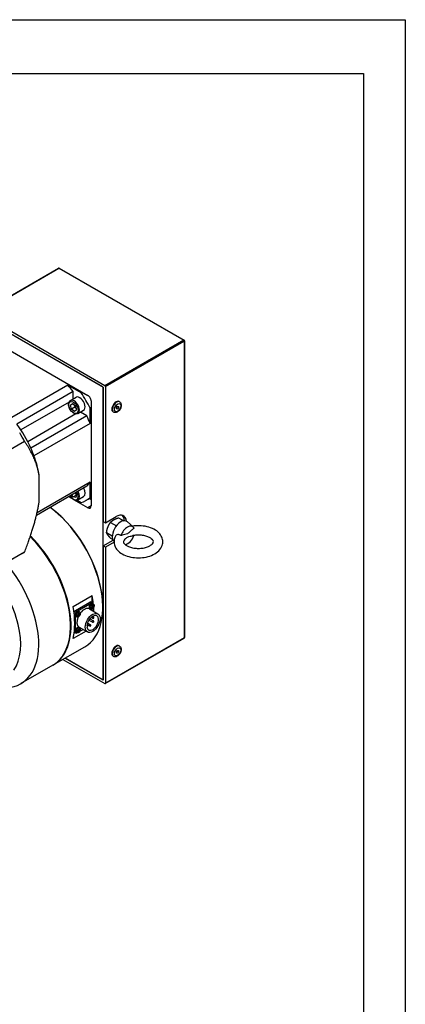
# Model space of a CAD drawing. Extents: x 20147 to 21832, y 4365 to 5553.
# Tile 19 of 19: x 21700 to 21829, y 5224 to 5553. Entities that reach past the tile are written whole.
import ezdxf

# ---------------------------------------------------------------- set-up
doc = ezdxf.new("R2010")
doc.units = 0
doc.header["$LTSCALE"] = 25.4
doc.layers.get('0').update_dxf_attribs({"linetype": 'CONTINUOUS'})

# ---------------------------------------------------------------- blocks, each defined once
blk = doc.blocks.new('ata-Border-A1-002')
at = {"color": 253, "ltscale": 0.5}
for p, q in [((0, 594), (841, 594)), ((841, 594), (841, 0))]:
    blk.add_line(p, q, dxfattribs=at)
for p, q in [((7, 585), (834, 585)), ((834, 585), (834, 9))]:
    blk.add_line(p, q)

msp = doc.modelspace()

# ---------------------------------------------------------------- linework, layer by layer
for p, q in [((21686.5729098, 5454.9747606), (21712.9126374, 5470.1820094)), ((21686.6979098, 5454.9623784), (21713.0376374, 5470.1696272)), ((21713.0376374, 5470.1696272), (21754.7569375, 5446.082978)), ((21713.1626374, 5470.1820094), (21754.8819375, 5446.0953602)), ((21728.4172099, 5430.8757292), (21686.6979098, 5454.9623784)), ((21687.2282399, 5453.8396956), (21727.8868798, 5430.3654189)), ((21727.7101031, 5430.4674809), (21687.4050166, 5453.7376335)), ((21692.3547641, 5445.1644194), (21722.7603557, 5427.6097429)), ((21754.7569375, 5446.082978), (21728.4172099, 5430.8757292)), ((21728.5939866, 5430.569543), (21754.9337142, 5445.7767918)), ((21754.9337142, 5445.7767918), (21754.9337142, 5346.5724572)), ((21755.0069375, 5445.8788539), (21755.0069375, 5346.6745193)), ((21716.0428413, 5431.0798534), (21697.3045115, 5420.2612737)), ((21717.759343, 5428.8854034), (21699.0210133, 5418.0668237)), ((21720.4949089, 5428.5094509), (21716.0428413, 5431.0798534)), ((21717.759343, 5426.3844133), (21717.759343, 5428.8854034)), ((21720.8484623, 5428.7135751), (21720.4949089, 5428.5094509)), ((21727.7101031, 5430.4674809), (21727.8868798, 5430.1612947)), ((21727.8868798, 5430.3654189), (21727.8868798, 5385.4581069)), ((21727.8868798, 5332.5899533), (21727.8868798, 5430.1612947)), ((21728.5939866, 5430.569543), (21728.5939866, 5385.0498586)), ((21716.8983716, 5425.8873313), (21718.8075599, 5426.9896017)), ((21723.8210158, 5425.7726256), (21723.8210158, 5390.6632726)), ((21733.3062972, 5425.4634349), (21733.1295205, 5425.565497)), ((21716.4540346, 5425.3976558), (21700.3682991, 5416.110552)), ((21716.9308119, 5424.382867), (21717.5854681, 5424.9090338)), ((21717.6947449, 5424.8239239), (21716.9308119, 5424.382867)), ((21717.2815834, 5423.0736265), (21716.9308119, 5424.382867)), ((21718.3422435, 5423.6859989), (21717.2815834, 5423.0736265)), ((21718.287011, 5422.2905528), (21717.2815834, 5423.0736265)), ((21717.5854681, 5424.9090338), (21718.5908957, 5424.1259601)), ((21718.9416671, 5422.8167196), (21718.287011, 5422.2905528)), ((21718.5908957, 5424.1259601), (21718.9416671, 5422.8167196)), ((21719.3983716, 5421.5572043), (21721.3075599, 5422.6594746)), ((21723.8210158, 5423.5649613), (21723.4674625, 5423.3608371)), ((21723.4674625, 5418.2200322), (21723.4674625, 5423.3608371)), ((21732.3062972, 5423.5588381), (21732.6598506, 5423.9986645)), ((21732.3062972, 5423.0874336), (21732.3062972, 5423.5588381)), ((21732.6598506, 5423.0558555), (21732.3062972, 5423.2599796)), ((21732.6598506, 5423.0558555), (21732.3062972, 5423.0874336)), ((21733.013404, 5423.4956819), (21732.4957659, 5423.7945404)), ((21732.6598506, 5423.9986645), (21733.013404, 5423.9670864)), ((21733.013404, 5423.4956819), (21732.6598506, 5423.0558555)), ((21733.013404, 5423.9670864), (21733.013404, 5423.4956819)), ((21718.7521317, 5421.4172349), (21702.6663962, 5412.1301312)), ((21722.4252639, 5420.8037913), (21703.6869342, 5409.9852116)), ((21722.4252639, 5420.8037913), (21720.259343, 5422.0542863)), ((21731.3062972, 5421.9993333), (21731.1295205, 5422.1013954)), ((21723.4674625, 5418.2200322), (21704.7291328, 5407.4014525)), ((21701.6019021, 5412.2691279), (21688.8192302, 5404.8890488)), ((21706.4280651, 5401.102783), (21706.4377551, 5401.0464076)), ((21706.4968997, 5392.4800283), (21706.4968997, 5400.6857174)), ((21722.4252639, 5397.2437825), (21705.5490127, 5387.5002743)), ((21723.4674625, 5398.6241143), (21705.7586995, 5388.3999552)), ((21723.4674625, 5393.4833094), (21723.4674625, 5398.6241143)), ((21717.92869, 5392.8404637), (21716.363591, 5393.744074)), ((21716.7171444, 5393.9481981), (21716.9486289, 5393.8145505)), ((21717.7607916, 5393.6726069), (21717.3465991, 5394.311614)), ((21717.7607916, 5393.6726069), (21718.8214518, 5394.2849793)), ((21718.7192414, 5393.5242816), (21717.7607916, 5393.6726069)), ((21722.7603557, 5390.0509002), (21718.068226, 5392.7599025)), ((21718.6015704, 5395.036172), (21718.8946894, 5394.5839545)), ((21718.8946894, 5394.5839545), (21718.7192414, 5393.5242816)), ((21719.0980635, 5392.5735738), (21720.4949089, 5391.7671048)), ((21719.3983716, 5392.6896908), (21721.3075599, 5393.7919612)), ((21723.8210158, 5393.5110549), (21722.0575599, 5392.4929231)), ((21723.8210158, 5392.7045141), (21723.122531, 5393.1077845)), ((21723.8210158, 5393.6874335), (21723.4674625, 5393.4833094)), ((21723.8210158, 5390.6632726), (21722.7603557, 5390.0509002)), ((21728.5939866, 5385.0498586), (21732.1295205, 5387.0911001)), ((21732.9544784, 5386.7180061), (21734.6873755, 5385.7175175)), ((21727.8868798, 5385.4581069), (21728.5939866, 5385.0498586)), ((21730.3008645, 5385.1859414), (21732.2660144, 5384.0513616)), ((21737.8714807, 5383.6399048), (21735.9542683, 5385.3831585)), ((21728.9740576, 5381.7662951), (21730.8971801, 5380.6559799)), ((21730.3008645, 5379.8787136), (21731.0624715, 5379.4389996)), ((21727.8868798, 5377.2931411), (21731.177137, 5379.192772)), ((21727.8868798, 5377.2931411), (21727.8868798, 5332.3858291)), ((21728.5939866, 5376.8848928), (21727.8868798, 5377.2931411)), ((21731.4602292, 5378.5397187), (21728.5939866, 5376.8848928)), ((21728.5939866, 5376.8848928), (21728.5939866, 5331.3652084)), ((21700.7992326, 5374.7345945), (21688.0165606, 5367.3545154)), ((21701.6019021, 5375.2443614), (21688.8192302, 5367.8642823)), ((21717.8106082, 5357.0023798), (21724.1745692, 5360.6766144)), ((21724.1745692, 5358.3416133), (21724.1745692, 5360.6766144)), ((21718.6061033, 5355.7070127), (21723.3790741, 5358.4626887)), ((21723.9094042, 5358.1565025), (21719.1364334, 5355.4008265)), ((21723.5678807, 5356.2095477), (21723.3529055, 5356.3046876)), ((21723.3790741, 5358.4626887), (21723.9094042, 5358.1565025)), ((21723.8790741, 5358.5122175), (21724.4094042, 5358.2060313)), ((21724.2722825, 5356.7323311), (21724.1513936, 5356.8146749)), ((21724.3091039, 5356.7324665), (21724.1794724, 5356.8270912)), ((21724.4403284, 5356.7747547), (21724.2570003, 5356.8640088)), ((21724.4403284, 5357.0233952), (21724.3085722, 5357.0869162)), ((21724.4586219, 5356.9914393), (21724.3118588, 5357.0563911)), ((21724.3709211, 5356.5610814), (21724.3122368, 5356.6213136)), ((21724.4876115, 5356.8566514), (21724.3186511, 5356.9707912)), ((21724.5408712, 5357.8948168), (21724.3509901, 5358.0334209)), ((21724.5564496, 5357.0443026), (21724.6379544, 5357.0235966)), ((21724.616511, 5355.4618576), (21724.616511, 5356.687706)), ((21727.7101031, 5356.9827887), (21727.7101031, 5356.7786645)), ((21718.1897315, 5354.314412), (21718.4293266, 5354.1760817)), ((21718.4293266, 5354.1760817), (21718.4293266, 5348.6647297)), ((21719.1364334, 5355.4008265), (21718.6061033, 5355.7070127)), ((21718.9716866, 5353.5559338), (21718.7567114, 5353.6510737)), ((21719.6760884, 5354.0787173), (21719.5551995, 5354.161061)), ((21719.7129098, 5354.0788526), (21719.5832783, 5354.1734773)), ((21719.8441343, 5354.1211408), (21719.6608062, 5354.2103949)), ((21719.8441343, 5354.3697814), (21719.7123781, 5354.4333024)), ((21719.8624278, 5354.3378254), (21719.7156647, 5354.4027772)), ((21719.774727, 5353.9074675), (21719.7160428, 5353.9676997)), ((21719.8914174, 5354.2030375), (21719.722457, 5354.3171773)), ((21719.9446771, 5355.2412029), (21719.754796, 5355.379807)), ((21719.9602556, 5354.3906887), (21720.0417603, 5354.3699827)), ((21723.2729188, 5356.2375809), (21726.1013459, 5354.6045877)), ((21723.8048151, 5353.4128154), (21724.3375677, 5353.1052305)), ((21724.2302086, 5353.7445646), (21724.5875677, 5353.5382432)), ((21719.9446771, 5349.9339752), (21719.754796, 5350.0725792)), ((21719.7729188, 5350.1754031), (21722.6013459, 5348.5424099)), ((21722.4148543, 5350.659589), (21722.5899005, 5350.760652)), ((21722.5899005, 5350.3524037), (21722.4148543, 5350.2513407)), ((21722.4352539, 5350.8499372), (21722.5899005, 5350.760652)), ((21722.4851857, 5351.1271501), (21722.5973572, 5351.0623878)), ((21722.5899005, 5350.760652), (21722.5899005, 5350.3524037)), ((21722.6023784, 5351.5451339), (21723.5924625, 5350.9735086)), ((21722.7159247, 5350.9022276), (21723.3424625, 5350.5404959)), ((21723.0642842, 5352.5135541), (21724.3375677, 5351.7784236)), ((21723.3531428, 5352.9241319), (21724.5875677, 5352.2114363)), ((21722.1057492, 5348.8285428), (21717.8106082, 5346.3487419)), ((21718.1751503, 5348.4732746), (21718.6364334, 5348.2069526)), ((21718.4293266, 5348.6647297), (21718.2106282, 5348.7909953)), ((21718.9716866, 5348.2487061), (21718.7567114, 5348.343846)), ((21719.6760884, 5348.7714895), (21719.5551995, 5348.8538332)), ((21719.7129098, 5348.7716248), (21719.5832783, 5348.8662495)), ((21719.8441343, 5348.813913), (21719.6608062, 5348.9031672)), ((21719.8441343, 5349.0625536), (21719.7123781, 5349.1260746)), ((21719.8624278, 5349.0305976), (21719.7156647, 5349.0955495)), ((21719.774727, 5348.6002397), (21719.7160428, 5348.6604719)), ((21719.8914174, 5348.8958097), (21719.722457, 5349.0099495)), ((21719.9602556, 5349.0834609), (21720.0417603, 5349.0627549)), ((21720.0548951, 5348.7867556), (21721.116511, 5349.3996798)), ((21728.5422099, 5331.2507641), (21754.8819375, 5346.458013)), ((21754.9337142, 5346.5724572), (21728.5939866, 5331.3652084)), ((21711.1491815, 5337.4938481), (21721.7557832, 5343.6175725)), ((21733.3062972, 5343.8137769), (21733.1295205, 5343.9158389)), ((21731.3062972, 5340.3496752), (21731.1295205, 5340.4517373)), ((21732.3062972, 5341.90918), (21732.6598506, 5342.3490064)), ((21732.3062972, 5341.4377755), (21732.3062972, 5341.90918)), ((21732.6598506, 5341.4061974), (21732.3062972, 5341.6103215)), ((21732.6598506, 5341.4061974), (21732.3062972, 5341.4377755)), ((21733.013404, 5341.8460238), (21732.4957659, 5342.1448823)), ((21732.6598506, 5342.3490064), (21733.013404, 5342.3174283)), ((21733.013404, 5341.8460238), (21732.6598506, 5341.4061974)), ((21733.013404, 5342.3174283), (21733.013404, 5341.8460238)), ((21710.9724048, 5337.3917861), (21700.3658031, 5331.2680617)), ((21714.3872497, 5339.3633477), (21728.4172099, 5331.2631464)), ((21727.8868798, 5332.3858291), (21715.0943564, 5339.771596)), ((21715.0943564, 5339.771596), (21727.7101031, 5332.4878912)), ((21727.8868798, 5332.5899533), (21727.7101031, 5332.4878912))]:
    msp.add_line(p, q)
for centre, start, end in [((21713.0376374, 5469.965503), 60, 120), ((21754.7569375, 5445.8788539), 0, 60), ((21723.4674625, 5353.4106161), 295.901690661, 336.027237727), ((21724.4625677, 5353.3217369), 240, 60), ((21722.4723572, 5350.8458814), 298.045529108, 60), ((21723.4674625, 5350.7570022), 240, 60), ((21724.4625677, 5351.99493), 240, 60), ((21754.7569375, 5346.6745193), 300, 0)]:
    msp.add_arc(centre, 0.25, start, end)
for centre, major_axis, ratio, start_param, end_param in [((21713.0376374, 5469.965503), (-0.125, 0.2165064), 0.5773502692, 5.4977871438, 6.2831853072), ((21713.0376374, 5469.965503), (0.125, 0.2165064), 0.5773502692, 0, 0.7853981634), ((21754.7569375, 5445.8788539), (0.125, 0.2165064), 0.5773502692, 0, 0.7853981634), ((21754.7569375, 5445.8788539), (0.125, -0.2165064), 0.5773502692, 0.7853981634, 2.3561944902), ((21754.7569375, 5445.8788539), (0.25, 0), 0.5773502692, 5.4977871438, 6.2831853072), ((21707.5575599, 5417.6076598), (-12.75, 22.0836478), 0.5773502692, 4.8964030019, 5.0078298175), ((21728.4172099, 5430.6716051), (0.125, -0.2165064), 0.5773502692, 0.7853981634, 2.3561944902), ((21718.1483716, 5423.7222678), (1.25, -2.1650635), 0.5773502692, 0, 3.1415926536), ((21720.0575599, 5424.8245381), (-1.25, 2.1650635), 0.5773502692, 3.1415926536, 6.2831853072), ((21707.5575599, 5417.6076598), (-14.5, 25.1147367), 0.5773502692, 4.6097067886, 4.8150711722), ((21722.7603557, 5426.384998), (-0.75, 1.2990381), 0.5773502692, 3.926990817, 5.4977871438), ((21732.1295205, 5423.8334462), (-1, -1.7320508), 0.5773502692, 3.1415926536, 6.2831853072), ((21732.3062972, 5423.7313841), (1, 1.7320508), 0.5773502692, 0, 3.1415926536), ((21707.5575599, 5417.6076598), (-12.75, 22.0836478), 0.5773502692, 4.4169481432, 4.5283749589), ((21688.8192302, 5406.7890801), (12.75, -22.0836478), 0.5773502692, 1.3867823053, 1.7548103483), ((21683.9242326, 5403.9629519), (-16.875, 29.2283574), 0.5773502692, 4.663614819, 4.7611631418), ((21688.8192302, 5406.7890801), (-12.75, 22.0836478), 0.5773502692, 4.4169481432, 4.5283749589), ((21688.8192302, 5406.7890801), (-12.75, 22.0836478), 0.5773502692, 4.1438658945, 4.4169481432), ((21720.0575599, 5395.9570247), (1.25, -2.1650635), 0.5773502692, 0, 1.5429979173), ((21707.5575599, 5417.6076598), (12.75, -22.0836478), 0.5773502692, 0.1840140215, 0.2954408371), ((21717.9362395, 5394.7322798), (1.1, -1.9052559), 0.5773502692, 4.7439792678, 7.8223913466), ((21718.1483716, 5394.8547543), (1.25, -2.1650635), 0.5773502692, 0, 1.5429979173), ((21707.5575599, 5417.6076598), (14.5, -25.1147367), 0.5773502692, 6.1805031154, 6.385867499), ((21707.3807832, 5368.5158029), (14.375, -24.8982304), 0.5773502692, 0, 2.2189542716), ((21707.5575599, 5368.6178649), (-14.25, 24.681724), 0.5773502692, 3.926990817, 5.3672067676), ((21722.7603557, 5391.275645), (0.75, -1.2990381), 0.5773502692, 5.4977871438, 7.0685834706), ((21733.7205108, 5382.0900585), (-2, -3.4641016), 0.5773502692, 3.016585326, 6.1422811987), ((21732.1295205, 5383.0086172), (2.5, 4.330127), 0.5773502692, 5.6383826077, 7.0685834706), ((21731.4224137, 5383.4168655), (2.5, 4.330127), 0.5773502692, 5.5684287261, 6.1412882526), ((21735.9478971, 5380.8040764), (1.722285, 2.9830851), 0.5773502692, 5.9420712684, 8.1950956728), ((21696.5974048, 5362.2900164), (14.375, -24.8982304), 0.5773502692, 0, 2.0114872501), ((21696.7741815, 5362.3920785), (14.375, -24.8982304), 0.5773502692, 6.2770365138, 8.3002536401), ((21735.9478971, 5380.8040764), (-1.722285, -2.9830851), 0.5773502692, 0.4951302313, 1.8906885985), ((21683.9242326, 5403.9629519), (16.875, -29.2283574), 0.5773502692, 0, 0.0487741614), ((21685.9908031, 5356.1662921), (14.375, -24.8982304), 0.5773502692, 6.071375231, 8.1605492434), ((21682.9855992, 5354.4312368), (12.25, -21.2176224), 0.5773502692, 0.2644485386, 1.9327896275), ((21704.3755794, 5366.7807476), (14.375, -24.8982304), 0.5773502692, 0.91042901, 1.0143137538), ((21698.0116183, 5363.106513), (-14.375, 24.8982304), 0.5773502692, 3.6980752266, 4.1559064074), ((21721.5229188, 5353.206492), (1.75, 3.0310889), 0.5773502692, 0, 1.3531878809), ((21723.8210158, 5357.1869128), (-0.5, -0.8660254), 0.5773502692, 3.079689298, 6.3450886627), ((21724.0242217, 5357.0695918), (0.4874289, 0.8442516), 0.5773502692, 6.2212819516, 9.4866813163), ((21723.3790741, 5357.6461921), (0.5, 0.8660254), 0.5773502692, 0, 0.7853981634), ((21723.9094042, 5357.3400059), (0.5, 0.8660254), 0.5773502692, 5.6050866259, 7.0685834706), ((21724.3321221, 5356.8918254), (-0.2454788, -0.4251817), 0.5773502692, 5.3527593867, 5.6428149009), ((21723.2592876, 5357.4718436), (-1.5920641, -0.1511996), 0.5393330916, 1.9947986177, 2.2082043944), ((21723.2592876, 5357.5526745), (1.5911257, -0.1607748), 0.6105983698, 5.2491870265, 5.4625928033), ((21724.3321221, 5356.8918254), (-0.2454788, -0.4251817), 0.5773502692, 3.7819630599, 4.0720185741), ((21723.2933944, 5357.5309183), (0.6650894, -1.4543678), 0.5393330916, 0.9333882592, 1.1467940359), ((21723.2933944, 5357.532983), (0.7283197, -1.4237556), 0.5099595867, 0.5045669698, 0.7179727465), ((21724.3321221, 5356.8918254), (0.2454788, 0.4251817), 0.5773502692, 3.7819630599, 4.0720185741), ((21724.3210401, 5356.8982237), (-0.2268511, -0.3929177), 0.5773502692, 0.7004538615, 0.9415133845), ((21723.2233928, 5357.4905028), (-0.9347979, 1.2975679), 0.6105983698, 3.9621851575, 4.1755909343), ((21723.2233928, 5357.4925675), (-0.8769822, 1.3373226), 0.6399718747, 3.5838703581, 3.7972761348), ((21723.2574995, 5357.4708113), (-1.5971683, -0.0811345), 0.5099595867, 2.4236199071, 2.6370256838), ((21723.2574995, 5357.5516422), (1.5966464, -0.0908275), 0.6399718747, 5.627501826, 5.8409076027), ((21724.3210401, 5356.8982237), (-0.2268511, -0.3929177), 0.5773502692, 2.2000792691, 2.4411387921), ((21704.3755794, 5366.7807476), (14.375, -24.8982304), 0.5773502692, 0.8010421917, 0.8569151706), ((21724.3321221, 5356.8918254), (0.2454788, 0.4251817), 0.5773502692, 5.3527593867, 5.6428149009), ((21718.6061033, 5354.8905162), (-0.5, -0.8660254), 0.5773502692, 3.926990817, 4.7365294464), ((21719.1364334, 5354.5843299), (0.5, 0.8660254), 0.5773502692, 0.7853981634, 2.3561944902), ((21719.2248218, 5354.5332989), (-0.5, -0.8660254), 0.5773502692, 3.079689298, 6.3450886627), ((21719.4280276, 5354.4159779), (0.4874289, 0.8442516), 0.5773502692, 6.2212819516, 9.4866813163), ((21721.5229188, 5353.206492), (-1.75, -3.0310889), 0.5773502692, 4.9299974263, 6.2831853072), ((21719.735928, 5354.2382116), (-0.2454788, -0.4251817), 0.5773502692, 5.3527593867, 5.6428149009), ((21718.6630936, 5354.8182298), (-1.5920641, -0.1511996), 0.5393330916, 1.9947986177, 2.2082043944), ((21718.6630936, 5354.8990606), (1.5911257, -0.1607748), 0.6105983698, 5.2491870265, 5.4625928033), ((21719.735928, 5354.2382116), (-0.2454788, -0.4251817), 0.5773502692, 3.7819630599, 4.0720185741), ((21718.6972003, 5354.8773044), (0.6650894, -1.4543678), 0.5393330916, 0.9333882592, 1.1467940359), ((21718.6972003, 5354.8793691), (0.7283197, -1.4237556), 0.5099595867, 0.5045669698, 0.7179727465), ((21719.735928, 5354.2382116), (0.2454788, 0.4251817), 0.5773502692, 3.7819630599, 4.0720185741), ((21719.724846, 5354.2446098), (-0.2268511, -0.3929177), 0.5773502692, 0.7004538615, 0.9415133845), ((21718.6271987, 5354.8368889), (-0.9347979, 1.2975679), 0.6105983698, 3.9621851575, 4.1755909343), ((21718.6271987, 5354.8389537), (-0.8769822, 1.3373226), 0.6399718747, 3.5838703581, 3.7972761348), ((21718.6613055, 5354.8171974), (-1.5971683, -0.0811345), 0.5099595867, 2.4236199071, 2.6370256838), ((21718.6613055, 5354.8980283), (1.5966464, -0.0908275), 0.6399718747, 5.627501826, 5.8409076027), ((21719.724846, 5354.2446098), (-0.2268511, -0.3929177), 0.5773502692, 2.2000792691, 2.4411387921), ((21719.735928, 5354.2382116), (0.2454788, 0.4251817), 0.5773502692, 5.3527593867, 5.6428149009), ((21724.3513459, 5351.5734988), (1.375, 2.3815699), 0.5773502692, 2.4472292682, 8.5483450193), ((21724.4625677, 5353.3217369), (0.125, 0.2165064), 0.5773502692, 0, 3.1415926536), ((21719.2248218, 5349.2260711), (-0.5, -0.8660254), 0.5773502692, 3.079689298, 6.3450886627), ((21719.4280276, 5349.1087502), (0.4874289, 0.8442516), 0.5773502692, 6.2212819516, 9.4866813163), ((21722.4723572, 5350.8458814), (0.125, 0.2165064), 0.5773502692, 0, 0.8069991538), ((21723.4674625, 5350.7570022), (0.125, 0.2165064), 0.5773502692, 0, 3.1415926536), ((21724.4625677, 5351.99493), (0.125, 0.2165064), 0.5773502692, 0, 3.1415926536), ((21719.1364334, 5349.072978), (-0.5, -0.8660254), 0.5773502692, 5.4977871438, 6.9612839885), ((21719.735928, 5348.9309838), (-0.2454788, -0.4251817), 0.5773502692, 5.3527593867, 5.6428149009), ((21718.6630936, 5349.511002), (-1.5920641, -0.1511996), 0.5393330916, 1.9947986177, 2.2082043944), ((21718.6630936, 5349.5918329), (1.5911257, -0.1607748), 0.6105983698, 5.2491870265, 5.4625928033), ((21719.735928, 5348.9309838), (-0.2454788, -0.4251817), 0.5773502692, 3.7819630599, 4.0720185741), ((21718.6972003, 5349.5700766), (0.6650894, -1.4543678), 0.5393330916, 0.9333882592, 1.1467940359), ((21718.6972003, 5349.5721413), (0.7283197, -1.4237556), 0.5099595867, 0.5045669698, 0.7179727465), ((21719.735928, 5348.9309838), (0.2454788, 0.4251817), 0.5773502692, 3.7819630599, 4.0720185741), ((21719.724846, 5348.937382), (-0.2268511, -0.3929177), 0.5773502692, 0.7004538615, 0.9415133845), ((21718.6271987, 5349.5296612), (-0.9347979, 1.2975679), 0.6105983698, 3.9621851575, 4.1755909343), ((21718.6271987, 5349.5317259), (-0.8769822, 1.3373226), 0.6399718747, 3.5838703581, 3.7972761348), ((21718.6613055, 5349.5099696), (-1.5971683, -0.0811345), 0.5099595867, 2.4236199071, 2.6370256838), ((21718.6613055, 5349.5908005), (1.5966464, -0.0908275), 0.6399718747, 5.627501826, 5.8409076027), ((21719.724846, 5348.937382), (-0.2268511, -0.3929177), 0.5773502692, 2.2000792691, 2.4411387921), ((21719.735928, 5348.9309838), (0.2454788, 0.4251817), 0.5773502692, 5.3527593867, 5.6428149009), ((21754.7569375, 5346.6745193), (0.125, -0.2165064), 0.5773502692, 0, 0.7853981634), ((21754.7569375, 5346.6745193), (0.25, 0), 0.5773502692, 5.4977871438, 6.2831853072), ((21732.1295205, 5342.1837881), (-1, -1.7320508), 0.5773502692, 3.1415926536, 6.2831853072), ((21732.3062972, 5342.081726), (1, 1.7320508), 0.5773502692, 0, 3.1415926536), ((21728.4172099, 5331.4672705), (0.125, -0.2165064), 0.5773502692, 5.4977871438, 7.0685834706)]:
    msp.add_ellipse(centre, major_axis=major_axis, ratio=ratio, start_param=start_param, end_param=end_param)
for centre, major_axis in [((21717.9362395, 5423.5997933), (1.1, -1.9052559)), ((21732.6598506, 5423.52726), (0.75, 1.2990381)), ((21724.2476503, 5356.9405953), (-0.3842533, -0.6655462)), ((21719.6514563, 5354.2869814), (-0.3842533, -0.6655462)), ((21724.3513459, 5351.5734988), (-1.75, -3.0310889)), ((21719.6514563, 5348.9797536), (-0.3842533, -0.6655462)), ((21732.6598506, 5341.8776019), (0.75, 1.2990381))]:
    msp.add_ellipse(centre, major_axis=major_axis, ratio=0.5773502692)
for points, knots in [([(21719.3983716, 5421.5572043), (21719.2631319, 5421.4791236), (21719.1103264, 5421.4328229), (21718.7809738, 5421.4033834), (21718.6038354, 5421.4254362), (21718.2284367, 5421.5372081), (21718.0300986, 5421.6361988), (21717.6410557, 5421.9014236), (21717.4509021, 5422.0704113), (21717.1026506, 5422.4562684), (21716.9444322, 5422.6727498), (21716.6733874, 5423.1319271), (21716.5603844, 5423.3743844), (21716.389733, 5423.8647513), (21716.3322857, 5424.1125732), (21716.2818356, 5424.5931177), (21716.2891897, 5424.825812), (21716.3774082, 5425.247649), (21716.4565676, 5425.4387977), (21716.6631941, 5425.7154779), (21716.7727634, 5425.8148114), (21716.8983716, 5425.8873313)], [2.1834332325, 2.1834332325, 2.1834332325, 2.1834332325, 2.4451875, 2.4451875, 2.7312562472, 2.7312562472, 3.058987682, 3.058987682, 3.3995922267, 3.3995922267, 3.7375239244, 3.7375239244, 4.0736745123, 4.0736745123, 4.4112883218, 4.4112883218, 4.7518494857, 4.7518494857, 5.0819133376, 5.0819133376, 5.3250258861, 5.3250258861, 5.3250258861, 5.3250258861]), ([(21733.3062972, 5425.4634349), (21733.4194343, 5425.3981152), (21733.5188572, 5425.3101892), (21733.6850372, 5425.0994704), (21733.7481361, 5424.9750064), (21733.8438975, 5424.6857276), (21733.8666004, 5424.517949), (21733.8673639, 5424.1496702), (21733.8373414, 5423.9476202), (21733.7279913, 5423.5450286), (21733.6479342, 5423.3445702), (21733.4482362, 5422.9653454), (21733.3291283, 5422.7864498), (21733.0593619, 5422.4624282), (21732.9086715, 5422.3174771), (21732.5811579, 5422.0767873), (21732.403972, 5421.9809592), (21732.0439122, 5421.8695049), (21731.8615019, 5421.8471335), (21731.5496288, 5421.8904584), (21731.4213876, 5421.9328859), (21731.3062972, 5421.9993333)], [0.7853981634, 0.7853981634, 0.7853981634, 0.7853981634, 1.0116723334, 1.0116723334, 1.2602659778, 1.2602659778, 1.5684052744, 1.5684052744, 1.9269036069, 1.9269036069, 2.2888823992, 2.2888823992, 2.6463048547, 2.6463048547, 3.0059878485, 3.0059878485, 3.369490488, 3.369490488, 3.6968100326, 3.6968100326, 3.926990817, 3.926990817, 3.926990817, 3.926990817]), ([(21719.3983716, 5392.6896908), (21719.2631319, 5392.6116101), (21719.1103264, 5392.5653095), (21718.7809738, 5392.53587), (21718.6038354, 5392.5579228), (21718.2284367, 5392.6696946), (21718.0300986, 5392.7686853), (21717.6410557, 5393.0339102), (21717.4509021, 5393.2028979), (21717.109106, 5393.5816024), (21716.9562258, 5393.7891471), (21716.8238162, 5394.0097852)], [0.6126369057, 0.6126369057, 0.6126369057, 0.6126369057, 0.8743911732, 0.8743911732, 1.1604599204, 1.1604599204, 1.4881913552, 1.4881913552, 1.8287958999, 1.8287958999, 2.1541498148, 2.1541498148, 2.1541498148, 2.1541498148]), ([(21731.9417101, 5380.5647852), (21731.6610141, 5380.0434145), (21731.4871596, 5379.4563732), (21731.4379391, 5378.3364832), (21731.5265152, 5377.8124082), (21731.9052736, 5376.8070792), (21732.2069039, 5376.3330189), (21733.0227226, 5375.412818), (21733.5681308, 5374.9899784), (21734.861272, 5374.2453846), (21735.6275186, 5373.9413144), (21737.2583039, 5373.5061323), (21738.1230801, 5373.3759115), (21739.8628952, 5373.2938586), (21740.7373257, 5373.3402526), (21742.4295468, 5373.6066355), (21743.2468274, 5373.8269395), (21744.757776, 5374.4436057), (21745.4510114, 5374.8413277), (21746.5987318, 5375.805778), (21747.0665139, 5376.367599), (21747.621253, 5377.5420497), (21747.7596287, 5378.1231206), (21747.754925, 5379.2277479), (21747.6416676, 5379.745137), (21747.2164797, 5380.740837), (21746.8894482, 5381.2100994), (21746.0193944, 5382.1174279), (21745.4448338, 5382.5313059), (21744.1023137, 5383.2463498), (21743.3187582, 5383.5319868), (21741.6652351, 5383.9275209), (21740.7956341, 5384.0374855), (21739.1358869, 5384.0776849), (21738.3470411, 5384.0251736), (21737.5834845, 5383.9017696)], [3.6256241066, 3.6256241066, 3.6256241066, 3.6256241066, 3.9016210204, 3.9016210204, 4.1411716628, 4.1411716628, 4.4000805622, 4.4000805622, 4.7137313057, 4.7137313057, 5.06482979, 5.06482979, 5.4162813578, 5.4162813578, 5.7639698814, 5.7639698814, 6.1131323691, 6.1131323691, 6.4665939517, 6.4665939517, 6.8023519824, 6.8023519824, 7.0710419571, 7.0710419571, 7.3103052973, 7.3103052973, 7.5742106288, 7.5742106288, 7.8942647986, 7.8942647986, 8.2465911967, 8.2465911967, 8.5974538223, 8.5974538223, 8.9123232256, 8.9123232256, 8.9123232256, 8.9123232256]), ([(21738.1471168, 5383.2826329), (21738.0016696, 5383.1672614), (21737.8595106, 5383.0461174), (21737.4472058, 5382.6810804), (21737.1453321, 5382.3881448), (21736.5422265, 5381.8252215), (21736.2390896, 5381.5613343), (21735.6567046, 5381.2250941), (21735.3535678, 5381.1389491), (21734.7504622, 5381.005466), (21734.4485885, 5380.9498279), (21734.0362836, 5380.8387763), (21733.8941247, 5380.7957692), (21733.7486775, 5380.7431927)], [2.1121783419, 2.1121783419, 2.1121783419, 2.1121783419, 2.227177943, 2.227177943, 2.4742629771, 2.4742629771, 2.7213480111, 2.7213480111, 2.9684330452, 2.9684330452, 3.2155180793, 3.2155180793, 3.3305176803, 3.3305176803, 3.3305176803, 3.3305176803]), ([(21733.7486775, 5380.7431927), (21733.6648678, 5380.817163), (21733.5758583, 5380.8826354), (21733.3862704, 5380.9925836), (21733.2863202, 5381.0361081), (21733.0195739, 5381.1125456), (21732.853471, 5381.1227037), (21732.5233438, 5381.0681332), (21732.3662647, 5381.0002902), (21732.1114661, 5380.8107123), (21732.012211, 5380.6957393), (21731.941712, 5380.5647894)], [-1.24128967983, -1.24128967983, -1.24128967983, -1.24128967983, -1.1696726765, -1.1696726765, -1.09656906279, -1.09656906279, -0.98072521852, -0.98072521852, -0.85863229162, -0.85863229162, -0.74666961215, -0.74666961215, -0.74666961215, -0.74666961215]), ([(21735.0961425, 5379.5425353), (21734.8985076, 5379.359196), (21734.7737649, 5379.1870052), (21734.6130296, 5378.8715105), (21734.5980379, 5378.7556955), (21734.6243479, 5378.4842096), (21734.6893043, 5378.2900388), (21735.064445, 5377.8528271), (21735.2928039, 5377.6529572), (21735.8838001, 5377.2794799), (21736.2393937, 5377.1054761), (21737.0618138, 5376.8068001), (21737.531533, 5376.6837968), (21738.5394096, 5376.5141713), (21739.0789563, 5376.4697049), (21740.1630157, 5376.4709408), (21740.7073981, 5376.5175376), (21741.7311796, 5376.6941629), (21742.2110019, 5376.8234553), (21743.046487, 5377.1366393), (21743.4048658, 5377.3190171), (21743.9696337, 5377.6925943), (21744.1793782, 5377.8828104), (21744.4702509, 5378.2313517), (21744.5442664, 5378.3833487), (21744.6374972, 5378.7029252), (21744.6331142, 5378.8310213), (21744.3931422, 5379.262044), (21744.2106818, 5379.4841702), (21743.6834767, 5379.8946626), (21743.3764364, 5380.0801909), (21742.6413929, 5380.4126606), (21742.2114253, 5380.5587437), (21741.2637939, 5380.783893), (21740.7439179, 5380.8607118), (21739.6734363, 5380.9272445), (21739.1225867, 5380.9154689), (21738.2131458, 5380.8195097), (21737.8452926, 5380.7575454), (21737.4971009, 5380.6761041)], [3.3702862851, 3.3702862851, 3.3702862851, 3.3702862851, 3.6409160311, 3.6409160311, 3.9828842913, 3.9828842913, 4.3869386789, 4.3869386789, 4.6672734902, 4.6672734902, 4.9362994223, 4.9362994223, 5.2141429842, 5.2141429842, 5.4997618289, 5.4997618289, 5.7881588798, 5.7881588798, 6.073644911, 6.073644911, 6.3509844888, 6.3509844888, 6.6195824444, 6.6195824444, 6.9017179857, 6.9017179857, 7.3795919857, 7.3795919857, 7.7066254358, 7.7066254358, 7.9748250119, 7.9748250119, 8.248981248, 8.248981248, 8.5321420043, 8.5321420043, 8.820141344, 8.820141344, 9.0242944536, 9.0242944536, 9.0242944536, 9.0242944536]), ([(21735.0961477, 5379.5425184), (21735.3831092, 5379.8084447), (21735.670907, 5380.0550183), (21735.9478971, 5380.2149386), (21736.2390896, 5380.3830587), (21736.5422265, 5380.4692037), (21737.0641343, 5380.5847156), (21737.2846605, 5380.627557), (21737.4972268, 5380.6766616)], [-0.23503393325, -0.23503393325, -0.23503393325, -0.23503393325, 0, 0, 0, 0.24708503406, 0.24708503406, 0.4276385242, 0.4276385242, 0.4276385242, 0.4276385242]), ([(21724.5408712, 5357.8948168), (21724.5972229, 5357.8536828), (21724.6450952, 5357.8031082), (21724.7249892, 5357.6875928), (21724.7543727, 5357.622002), (21724.7986917, 5357.4736503), (21724.8078599, 5357.3909136), (21724.8061165, 5357.2080496), (21724.7892174, 5357.1085343), (21724.7312953, 5356.9106687), (21724.6888252, 5356.8126583), (21724.5837199, 5356.6295239), (21724.5213547, 5356.5443289), (21724.3775512, 5356.3911333), (21724.2960811, 5356.3231092), (21724.1153805, 5356.2176609), (21724.0165094, 5356.1780639), (21723.8232577, 5356.152771), (21723.7345337, 5356.1562252), (21723.6202868, 5356.1885763), (21723.5937433, 5356.1981019), (21723.5678807, 5356.2095477)], [0.847301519, 0.847301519, 0.847301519, 0.847301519, 1.0521785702, 1.0521785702, 1.2846571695, 1.2846571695, 1.5818650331, 1.5818650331, 1.9571241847, 1.9571241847, 2.3517375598, 2.3517375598, 2.7417670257, 2.7417670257, 3.136221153, 3.136221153, 3.5105411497, 3.5105411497, 3.7820348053, 3.7820348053, 3.8650874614, 3.8650874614, 3.8650874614, 3.8650874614]), ([(21724.0056019, 5356.6532631), (21724.005692, 5356.6526823), (21724.0057383, 5356.652114), (21724.0057438, 5356.649216), (21724.0048358, 5356.6465028), (21724.0018656, 5356.6423132), (21723.9992586, 5356.6401027), (21723.994335, 5356.6374053), (21723.9914912, 5356.6362938), (21723.9886073, 5356.6355641)], [0.0225798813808, 0.0225798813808, 0.0225798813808, 0.0225798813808, 0.0231112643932, 0.0231112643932, 0.0254181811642, 0.0254181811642, 0.0277566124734, 0.0277566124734, 0.029597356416, 0.029597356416, 0.029597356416, 0.029597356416]), ([(21724.0056128, 5356.653262), (21724.0046149, 5356.6600256), (21724.0038097, 5356.6669733), (21724.0025962, 5356.681206), (21724.0021879, 5356.6884911), (21724.0017766, 5356.7033661), (21724.0017737, 5356.710956), (21724.0021788, 5356.7264064), (21724.0025869, 5356.734267), (21724.0035781, 5356.7471273), (21724.0040319, 5356.7520535), (21724.0045632, 5356.7570196)], [4.55668050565, 4.55668050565, 4.55668050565, 4.55668050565, 4.6188279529, 4.6188279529, 4.68097540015, 4.68097540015, 4.7431228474, 4.7431228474, 4.80527029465, 4.80527029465, 4.8432997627, 4.8432997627, 4.8432997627, 4.8432997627]), ([(21724.3195656, 5356.9536728), (21724.3199301, 5356.9462297), (21724.3190045, 5356.9376961), (21724.3143456, 5356.9206649), (21724.3106121, 5356.9121672), (21724.3017418, 5356.8974027), (21724.2960132, 5356.8901531), (21724.2841169, 5356.8790065), (21724.2781149, 5356.8747731), (21724.2722825, 5356.8717761)], [0, 0, 0, 0, 0.005166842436, 0.005166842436, 0.010333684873, 0.010333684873, 0.015503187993, 0.015503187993, 0.019974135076, 0.019974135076, 0.019974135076, 0.019974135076]), ([(21724.2722825, 5356.7323311), (21724.2789098, 5356.7352642), (21724.2858366, 5356.7370679), (21724.2982555, 5356.7374025), (21724.3037476, 5356.7359332), (21724.3120998, 5356.7306109), (21724.3155147, 5356.7264015), (21724.3192208, 5356.7163413), (21724.3198864, 5356.7107965), (21724.3195656, 5356.7050322)], [0, 0, 0, 0, 0.005166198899, 0.005166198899, 0.010332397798, 0.010332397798, 0.015502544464, 0.015502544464, 0.019974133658, 0.019974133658, 0.019974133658, 0.019974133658]), ([(21724.285088, 5357.2429028), (21724.2891231, 5357.2458459), (21724.2931624, 5357.2487019), (21724.3038041, 5357.2559906), (21724.3104075, 5357.2602743), (21724.3235855, 5357.2683503), (21724.33016, 5357.2721428), (21724.3432477, 5357.2792241), (21724.3497609, 5357.282513), (21724.3626936, 5357.2885784), (21724.3691131, 5357.2913549), (21724.3754695, 5357.2938726)], [6.15227452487, 6.15227452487, 6.15227452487, 6.15227452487, 6.19030399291, 6.19030399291, 6.25245144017, 6.25245144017, 6.31459888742, 6.31459888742, 6.37674633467, 6.37674633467, 6.43889378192, 6.43889378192, 6.43889378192, 6.43889378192]), ([(21724.3709211, 5356.5610813), (21724.3731472, 5356.5587964), (21724.3753479, 5356.555959), (21724.3790389, 5356.5500733), (21724.3809346, 5356.5459464), (21724.3830779, 5356.5389283), (21724.3836886, 5356.5347976), (21724.3835629, 5356.5290397), (21724.3831036, 5356.5263316), (21724.3822936, 5356.5241351)], [0.021248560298, 0.021248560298, 0.021248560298, 0.021248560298, 0.0231112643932, 0.0231112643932, 0.0254181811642, 0.0254181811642, 0.0277566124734, 0.0277566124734, 0.029597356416, 0.029597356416, 0.029597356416, 0.029597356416]), ([(21724.3822936, 5357.3174487), (21724.3831036, 5357.3145863), (21724.3835629, 5357.3115677), (21724.3836886, 5357.305955), (21724.3830779, 5357.3025921), (21724.3809346, 5357.297925), (21724.3790389, 5357.2957821), (21724.3765264, 5357.2943379), (21724.3760111, 5357.2940938), (21724.3754631, 5357.2938814)], [0.0074673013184, 0.0074673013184, 0.0074673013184, 0.0074673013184, 0.0093080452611, 0.0093080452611, 0.0116464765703, 0.0116464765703, 0.0139533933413, 0.0139533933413, 0.0144847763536, 0.0144847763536, 0.0144847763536, 0.0144847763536]), ([(21724.4876115, 5356.9960963), (21724.4821222, 5356.9925062), (21724.4761715, 5356.990139), (21724.4650146, 5356.9890759), (21724.4598084, 5356.9903801), (21724.451372, 5356.9957509), (21724.4475811, 5357.0001774), (21724.442543, 5357.0110067), (21724.4410093, 5357.0170527), (21724.4403284, 5357.0233952)], [0, 0, 0, 0, 0.005166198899, 0.005166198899, 0.010332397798, 0.010332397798, 0.015502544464, 0.015502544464, 0.019974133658, 0.019974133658, 0.019974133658, 0.019974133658]), ([(21724.4403284, 5356.7747547), (21724.4411021, 5356.7815407), (21724.4430038, 5356.7895107), (21724.4489246, 5356.8058133), (21724.4529439, 5356.814146), (21724.4617299, 5356.8289592), (21724.4670824, 5356.836426), (21724.4776466, 5356.8483415), (21724.4827806, 5356.8530762), (21724.4876115, 5356.8566514)], [0, 0, 0, 0, 0.005166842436, 0.005166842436, 0.010333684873, 0.010333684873, 0.015503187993, 0.015503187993, 0.019974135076, 0.019974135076, 0.019974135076, 0.019974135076]), ([(21724.675637, 5357.0322209), (21724.6741398, 5357.0304211), (21724.6720241, 5357.0286693), (21724.6671005, 5357.0256814), (21724.6632179, 5357.0241451), (21724.6560684, 5357.0224921), (21724.6515466, 5357.0220704), (21724.6446039, 5357.0223241), (21724.6410463, 5357.0228112), (21724.6379544, 5357.0235966)], [0.0074673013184, 0.0074673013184, 0.0074673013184, 0.0074673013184, 0.0093080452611, 0.0093080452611, 0.0116464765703, 0.0116464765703, 0.0139533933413, 0.0139533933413, 0.0158160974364, 0.0158160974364, 0.0158160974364, 0.0158160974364]), ([(21719.9446771, 5355.2412029), (21720.0010288, 5355.200069), (21720.0489011, 5355.1494943), (21720.1287952, 5355.033979), (21720.1581786, 5354.9683881), (21720.2024976, 5354.8200364), (21720.2116658, 5354.7372997), (21720.2099225, 5354.5544357), (21720.1930233, 5354.4549205), (21720.1351012, 5354.2570548), (21720.0926312, 5354.1590444), (21719.9875258, 5353.97591), (21719.9251606, 5353.890715), (21719.7813571, 5353.7375194), (21719.699887, 5353.6694954), (21719.5191864, 5353.564047), (21719.4203153, 5353.52445), (21719.2270637, 5353.4991571), (21719.1383396, 5353.5026113), (21719.0240927, 5353.5349624), (21718.9975493, 5353.544488), (21718.9716866, 5353.5559338)], [0.847301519, 0.847301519, 0.847301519, 0.847301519, 1.0521785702, 1.0521785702, 1.2846571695, 1.2846571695, 1.5818650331, 1.5818650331, 1.9571241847, 1.9571241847, 2.3517375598, 2.3517375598, 2.7417670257, 2.7417670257, 3.136221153, 3.136221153, 3.5105411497, 3.5105411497, 3.7820348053, 3.7820348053, 3.8650874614, 3.8650874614, 3.8650874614, 3.8650874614]), ([(21719.4094079, 5353.9996492), (21719.4094979, 5353.9990684), (21719.4095442, 5353.9985001), (21719.4095497, 5353.9956022), (21719.4086418, 5353.9928889), (21719.4056715, 5353.9886993), (21719.4030646, 5353.9864889), (21719.398141, 5353.9837914), (21719.3952971, 5353.9826799), (21719.3924132, 5353.9819502)], [0.0225798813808, 0.0225798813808, 0.0225798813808, 0.0225798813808, 0.0231112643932, 0.0231112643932, 0.0254181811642, 0.0254181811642, 0.0277566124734, 0.0277566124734, 0.029597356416, 0.029597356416, 0.029597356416, 0.029597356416]), ([(21719.4094187, 5353.9996481), (21719.4084209, 5354.0064117), (21719.4076157, 5354.0133594), (21719.4064021, 5354.0275921), (21719.4059938, 5354.0348772), (21719.4055825, 5354.0497522), (21719.4055796, 5354.0573421), (21719.4059847, 5354.0727925), (21719.4063928, 5354.0806531), (21719.4073841, 5354.0935134), (21719.4078378, 5354.0984396), (21719.4083691, 5354.1034057)], [4.55668050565, 4.55668050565, 4.55668050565, 4.55668050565, 4.6188279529, 4.6188279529, 4.68097540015, 4.68097540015, 4.7431228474, 4.7431228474, 4.80527029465, 4.80527029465, 4.8432997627, 4.8432997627, 4.8432997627, 4.8432997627]), ([(21719.7233715, 5354.3000589), (21719.723736, 5354.2926158), (21719.7228104, 5354.2840822), (21719.7181515, 5354.267051), (21719.7144181, 5354.2585533), (21719.7055477, 5354.2437888), (21719.6998191, 5354.2365392), (21719.6879229, 5354.2253926), (21719.6819208, 5354.2211592), (21719.6760884, 5354.2181622)], [0, 0, 0, 0, 0.005166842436, 0.005166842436, 0.010333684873, 0.010333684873, 0.015503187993, 0.015503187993, 0.019974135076, 0.019974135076, 0.019974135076, 0.019974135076]), ([(21719.6760884, 5354.0787173), (21719.6827157, 5354.0816503), (21719.6896425, 5354.083454), (21719.7020614, 5354.0837886), (21719.7075535, 5354.0823193), (21719.7159058, 5354.076997), (21719.7193206, 5354.0727876), (21719.7230268, 5354.0627274), (21719.7236923, 5354.0571826), (21719.7233715, 5354.0514184)], [0, 0, 0, 0, 0.005166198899, 0.005166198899, 0.010332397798, 0.010332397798, 0.015502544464, 0.015502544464, 0.019974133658, 0.019974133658, 0.019974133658, 0.019974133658]), ([(21719.6888939, 5354.5892889), (21719.692929, 5354.592232), (21719.6969683, 5354.5950881), (21719.70761, 5354.6023767), (21719.7142135, 5354.6066604), (21719.7273914, 5354.6147365), (21719.7339659, 5354.6185289), (21719.7470536, 5354.6256102), (21719.7535669, 5354.6288991), (21719.7664995, 5354.6349645), (21719.772919, 5354.637741), (21719.7792754, 5354.6402587)], [6.15227452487, 6.15227452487, 6.15227452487, 6.15227452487, 6.19030399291, 6.19030399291, 6.25245144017, 6.25245144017, 6.31459888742, 6.31459888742, 6.37674633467, 6.37674633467, 6.43889378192, 6.43889378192, 6.43889378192, 6.43889378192]), ([(21719.774727, 5353.9074674), (21719.7769532, 5353.9051826), (21719.7791538, 5353.9023451), (21719.7828448, 5353.8964594), (21719.7847405, 5353.8923325), (21719.7868838, 5353.8853144), (21719.7874946, 5353.8811837), (21719.7873688, 5353.8754258), (21719.7869095, 5353.8727177), (21719.7860995, 5353.8705213)], [0.021248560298, 0.021248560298, 0.021248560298, 0.021248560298, 0.0231112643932, 0.0231112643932, 0.0254181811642, 0.0254181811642, 0.0277566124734, 0.0277566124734, 0.029597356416, 0.029597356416, 0.029597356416, 0.029597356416]), ([(21719.7860995, 5354.6638349), (21719.7869095, 5354.6609724), (21719.7873688, 5354.6579538), (21719.7874946, 5354.6523412), (21719.7868838, 5354.6489782), (21719.7847405, 5354.6443111), (21719.7828448, 5354.6421682), (21719.7803323, 5354.640724), (21719.779817, 5354.6404799), (21719.7792691, 5354.6402675)], [0.0074673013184, 0.0074673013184, 0.0074673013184, 0.0074673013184, 0.0093080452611, 0.0093080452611, 0.0116464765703, 0.0116464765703, 0.0139533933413, 0.0139533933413, 0.0144847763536, 0.0144847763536, 0.0144847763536, 0.0144847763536]), ([(21719.8914174, 5354.3424825), (21719.8859281, 5354.3388924), (21719.8799774, 5354.3365252), (21719.8688205, 5354.335462), (21719.8636143, 5354.3367662), (21719.8551779, 5354.342137), (21719.851387, 5354.3465635), (21719.8463489, 5354.3573928), (21719.8448152, 5354.3634388), (21719.8441343, 5354.3697814)], [0, 0, 0, 0, 0.005166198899, 0.005166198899, 0.010332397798, 0.010332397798, 0.015502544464, 0.015502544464, 0.019974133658, 0.019974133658, 0.019974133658, 0.019974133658]), ([(21719.8441343, 5354.1211408), (21719.844908, 5354.1279268), (21719.8468097, 5354.1358968), (21719.8527306, 5354.1521995), (21719.8567498, 5354.1605321), (21719.8655358, 5354.1753454), (21719.8708883, 5354.1828121), (21719.8814526, 5354.1947277), (21719.8865865, 5354.1994623), (21719.8914174, 5354.2030375)], [0, 0, 0, 0, 0.005166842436, 0.005166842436, 0.010333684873, 0.010333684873, 0.015503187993, 0.015503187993, 0.019974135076, 0.019974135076, 0.019974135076, 0.019974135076]), ([(21720.0794429, 5354.378607), (21720.0779457, 5354.3768072), (21720.0758301, 5354.3750554), (21720.0709065, 5354.3720676), (21720.0670238, 5354.3705312), (21720.0598744, 5354.3688782), (21720.0553525, 5354.3684566), (21720.0484098, 5354.3687102), (21720.0448522, 5354.3691973), (21720.0417604, 5354.3699827)], [0.0074673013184, 0.0074673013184, 0.0074673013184, 0.0074673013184, 0.0093080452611, 0.0093080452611, 0.0116464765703, 0.0116464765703, 0.0139533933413, 0.0139533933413, 0.0158160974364, 0.0158160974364, 0.0158160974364, 0.0158160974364]), ([(21719.9446771, 5349.9339752), (21720.0010288, 5349.8928412), (21720.0489011, 5349.8422666), (21720.1287952, 5349.7267512), (21720.1581786, 5349.6611603), (21720.2024976, 5349.5128086), (21720.2116658, 5349.430072), (21720.2099225, 5349.2472079), (21720.1930233, 5349.1476927), (21720.1351012, 5348.949827), (21720.0926312, 5348.8518167), (21719.9875258, 5348.6686822), (21719.9251606, 5348.5834873), (21719.7813571, 5348.4302916), (21719.699887, 5348.3622676), (21719.5191864, 5348.2568192), (21719.4203153, 5348.2172222), (21719.2270637, 5348.1919293), (21719.1383396, 5348.1953835), (21719.0240927, 5348.2277346), (21718.9975493, 5348.2372602), (21718.9716866, 5348.2487061)], [0.847301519, 0.847301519, 0.847301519, 0.847301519, 1.0521785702, 1.0521785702, 1.2846571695, 1.2846571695, 1.5818650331, 1.5818650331, 1.9571241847, 1.9571241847, 2.3517375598, 2.3517375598, 2.7417670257, 2.7417670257, 3.136221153, 3.136221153, 3.5105411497, 3.5105411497, 3.7820348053, 3.7820348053, 3.8650874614, 3.8650874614, 3.8650874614, 3.8650874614]), ([(21719.4094079, 5348.6924214), (21719.4094979, 5348.6918406), (21719.4095442, 5348.6912724), (21719.4095497, 5348.6883744), (21719.4086418, 5348.6856611), (21719.4056715, 5348.6814715), (21719.4030646, 5348.6792611), (21719.398141, 5348.6765637), (21719.3952971, 5348.6754521), (21719.3924132, 5348.6747224)], [0.0225798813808, 0.0225798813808, 0.0225798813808, 0.0225798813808, 0.0231112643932, 0.0231112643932, 0.0254181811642, 0.0254181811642, 0.0277566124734, 0.0277566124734, 0.029597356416, 0.029597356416, 0.029597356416, 0.029597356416]), ([(21719.4094187, 5348.6924203), (21719.4084209, 5348.699184), (21719.4076157, 5348.7061316), (21719.4064021, 5348.7203643), (21719.4059938, 5348.7276494), (21719.4055825, 5348.7425244), (21719.4055796, 5348.7501143), (21719.4059847, 5348.7655648), (21719.4063928, 5348.7734253), (21719.4073841, 5348.7862857), (21719.4078378, 5348.7912118), (21719.4083691, 5348.7961779)], [4.55668050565, 4.55668050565, 4.55668050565, 4.55668050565, 4.6188279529, 4.6188279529, 4.68097540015, 4.68097540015, 4.7431228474, 4.7431228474, 4.80527029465, 4.80527029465, 4.8432997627, 4.8432997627, 4.8432997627, 4.8432997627]), ([(21719.7233715, 5348.9928311), (21719.723736, 5348.985388), (21719.7228104, 5348.9768544), (21719.7181515, 5348.9598232), (21719.7144181, 5348.9513255), (21719.7055477, 5348.936561), (21719.6998191, 5348.9293114), (21719.6879229, 5348.9181649), (21719.6819208, 5348.9139314), (21719.6760884, 5348.9109344)], [0, 0, 0, 0, 0.005166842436, 0.005166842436, 0.010333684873, 0.010333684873, 0.015503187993, 0.015503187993, 0.019974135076, 0.019974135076, 0.019974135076, 0.019974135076]), ([(21719.6760884, 5348.7714895), (21719.6827157, 5348.7744225), (21719.6896425, 5348.7762262), (21719.7020614, 5348.7765608), (21719.7075535, 5348.7750915), (21719.7159058, 5348.7697692), (21719.7193206, 5348.7655598), (21719.7230268, 5348.7554996), (21719.7236923, 5348.7499548), (21719.7233715, 5348.7441906)], [0, 0, 0, 0, 0.005166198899, 0.005166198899, 0.010332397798, 0.010332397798, 0.015502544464, 0.015502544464, 0.019974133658, 0.019974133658, 0.019974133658, 0.019974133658]), ([(21719.6888939, 5349.2820611), (21719.692929, 5349.2850042), (21719.6969683, 5349.2878603), (21719.70761, 5349.2951489), (21719.7142135, 5349.2994326), (21719.7273914, 5349.3075087), (21719.7339659, 5349.3113011), (21719.7470536, 5349.3183824), (21719.7535669, 5349.3216713), (21719.7664995, 5349.3277367), (21719.772919, 5349.3305132), (21719.7792754, 5349.3330309)], [6.15227452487, 6.15227452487, 6.15227452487, 6.15227452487, 6.19030399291, 6.19030399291, 6.25245144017, 6.25245144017, 6.31459888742, 6.31459888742, 6.37674633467, 6.37674633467, 6.43889378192, 6.43889378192, 6.43889378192, 6.43889378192]), ([(21719.774727, 5348.6002396), (21719.7769532, 5348.5979548), (21719.7791538, 5348.5951173), (21719.7828448, 5348.5892316), (21719.7847405, 5348.5851047), (21719.7868838, 5348.5780867), (21719.7874946, 5348.573956), (21719.7873688, 5348.5681981), (21719.7869095, 5348.5654899), (21719.7860995, 5348.5632935)], [0.021248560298, 0.021248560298, 0.021248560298, 0.021248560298, 0.0231112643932, 0.0231112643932, 0.0254181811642, 0.0254181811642, 0.0277566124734, 0.0277566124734, 0.029597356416, 0.029597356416, 0.029597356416, 0.029597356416]), ([(21719.7860995, 5349.3566071), (21719.7869095, 5349.3537447), (21719.7873688, 5349.350726), (21719.7874946, 5349.3451134), (21719.7868838, 5349.3417505), (21719.7847405, 5349.3370833), (21719.7828448, 5349.3349404), (21719.7803323, 5349.3334962), (21719.779817, 5349.3332522), (21719.7792691, 5349.3330398)], [0.0074673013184, 0.0074673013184, 0.0074673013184, 0.0074673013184, 0.0093080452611, 0.0093080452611, 0.0116464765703, 0.0116464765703, 0.0139533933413, 0.0139533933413, 0.0144847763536, 0.0144847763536, 0.0144847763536, 0.0144847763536]), ([(21719.8914174, 5349.0352547), (21719.8859281, 5349.0316646), (21719.8799774, 5349.0292974), (21719.8688205, 5349.0282342), (21719.8636143, 5349.0295384), (21719.8551779, 5349.0349092), (21719.851387, 5349.0393358), (21719.8463489, 5349.050165), (21719.8448152, 5349.0562111), (21719.8441343, 5349.0625536)], [0, 0, 0, 0, 0.005166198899, 0.005166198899, 0.010332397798, 0.010332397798, 0.015502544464, 0.015502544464, 0.019974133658, 0.019974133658, 0.019974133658, 0.019974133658]), ([(21719.8441343, 5348.813913), (21719.844908, 5348.820699), (21719.8468097, 5348.828669), (21719.8527306, 5348.8449717), (21719.8567498, 5348.8533043), (21719.8655358, 5348.8681176), (21719.8708883, 5348.8755843), (21719.8814526, 5348.8874999), (21719.8865865, 5348.8922345), (21719.8914174, 5348.8958097)], [0, 0, 0, 0, 0.005166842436, 0.005166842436, 0.010333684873, 0.010333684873, 0.015503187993, 0.015503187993, 0.019974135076, 0.019974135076, 0.019974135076, 0.019974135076]), ([(21720.0794429, 5349.0713792), (21720.0779457, 5349.0695795), (21720.0758301, 5349.0678276), (21720.0709065, 5349.0648398), (21720.0670238, 5349.0633034), (21720.0598744, 5349.0616505), (21720.0553525, 5349.0612288), (21720.0484098, 5349.0614824), (21720.0448522, 5349.0619695), (21720.0417604, 5349.062755)], [0.0074673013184, 0.0074673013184, 0.0074673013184, 0.0074673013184, 0.0093080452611, 0.0093080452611, 0.0116464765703, 0.0116464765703, 0.0139533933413, 0.0139533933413, 0.0158160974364, 0.0158160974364, 0.0158160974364, 0.0158160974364]), ([(21733.3062972, 5343.8137769), (21733.4194343, 5343.7484571), (21733.5188572, 5343.6605311), (21733.6850372, 5343.4498123), (21733.7481361, 5343.3253483), (21733.8438975, 5343.0360695), (21733.8666004, 5342.8682909), (21733.8673639, 5342.5000121), (21733.8373414, 5342.2979621), (21733.7279913, 5341.8953705), (21733.6479342, 5341.6949121), (21733.4482362, 5341.3156873), (21733.3291283, 5341.1367917), (21733.0593619, 5340.8127701), (21732.9086715, 5340.667819), (21732.5811579, 5340.4271292), (21732.403972, 5340.3313011), (21732.0439122, 5340.2198468), (21731.8615019, 5340.1974754), (21731.5496288, 5340.2408003), (21731.4213876, 5340.2832278), (21731.3062972, 5340.3496752)], [0.7853981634, 0.7853981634, 0.7853981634, 0.7853981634, 1.0116723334, 1.0116723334, 1.2602659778, 1.2602659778, 1.5684052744, 1.5684052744, 1.9269036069, 1.9269036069, 2.2888823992, 2.2888823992, 2.6463048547, 2.6463048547, 3.0059878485, 3.0059878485, 3.369490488, 3.369490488, 3.6968100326, 3.6968100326, 3.926990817, 3.926990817, 3.926990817, 3.926990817])]:
    msp.add_open_spline(points, degree=3, knots=knots)
for points, weights in [([(21718.2428791, 5424.3970115), (21718.3269514, 5424.0889353), (21718.3422435, 5423.6859989)], [1.07732571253, 1.0787284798, 1]), ([(21718.3422435, 5423.6859989), (21718.588868, 5423.5697166), (21718.7723779, 5423.4485848)], [1, 1.05355292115, 1.07002884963]), ([(21706.4968997, 5400.6857174), (21705.6088514, 5406.3745761), (21701.6019021, 5412.2691279)], [1.60177656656, 1.55566985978, 1.37684624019]), ([(21718.4859189, 5394.9694006), (21718.6830436, 5394.6755416), (21718.8214518, 5394.2849793)], [1.07704883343, 1.08217894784, 1]), ([(21718.8214518, 5394.2849793), (21718.8334475, 5394.2851878), (21718.8452496, 5394.2853476)], [1, 1.00257167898, 1.00505785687]), ([(21701.6019021, 5375.2443614), (21705.6088514, 5385.7657398), (21706.4968997, 5392.4800283)], [1.37684624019, 1.55566985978, 1.60177656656]), ([(21730.3008645, 5385.1859414), (21730.8066405, 5385.7149625), (21731.4224137, 5386.0704793)], [1.01001874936, 1.04314139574, 1]), ([(21731.4224137, 5386.0704793), (21732.038187, 5386.4259962), (21732.9544784, 5386.7180061)], [1, 1.04314139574, 1.01001874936]), ([(21728.9740576, 5381.7662951), (21729.1243167, 5382.8010922), (21729.4322033, 5383.5946239)], [1.01001874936, 1.04314139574, 1]), ([(21729.4322033, 5383.5946239), (21729.7400899, 5384.3881556), (21730.3008645, 5385.1859414)], [1, 1.04314139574, 1.01001874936]), ([(21729.4322033, 5380.94101), (21729.1243167, 5381.3790248), (21728.9740576, 5381.7662951)], [1, 1.04314139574, 1.01001874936]), ([(21730.3008645, 5379.8787136), (21729.7400899, 5380.5029952), (21729.4322033, 5380.94101)], [1.01001874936, 1.04314139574, 1])]:
    msp.add_rational_spline(points, weights, degree=2)

# ---------------------------------------------------------------- block references
at = {"xscale": 2, "yscale": 2, "zscale": 2}
msp.add_blockref('ata-Border-A1-002', (20146.763264, 4365.2509539), dxfattribs=at)
msp.add_blockref('ata-Border-A1-002', (20146.763264, 4365.2509539), dxfattribs=at)

doc.saveas('drawing.dxf')
